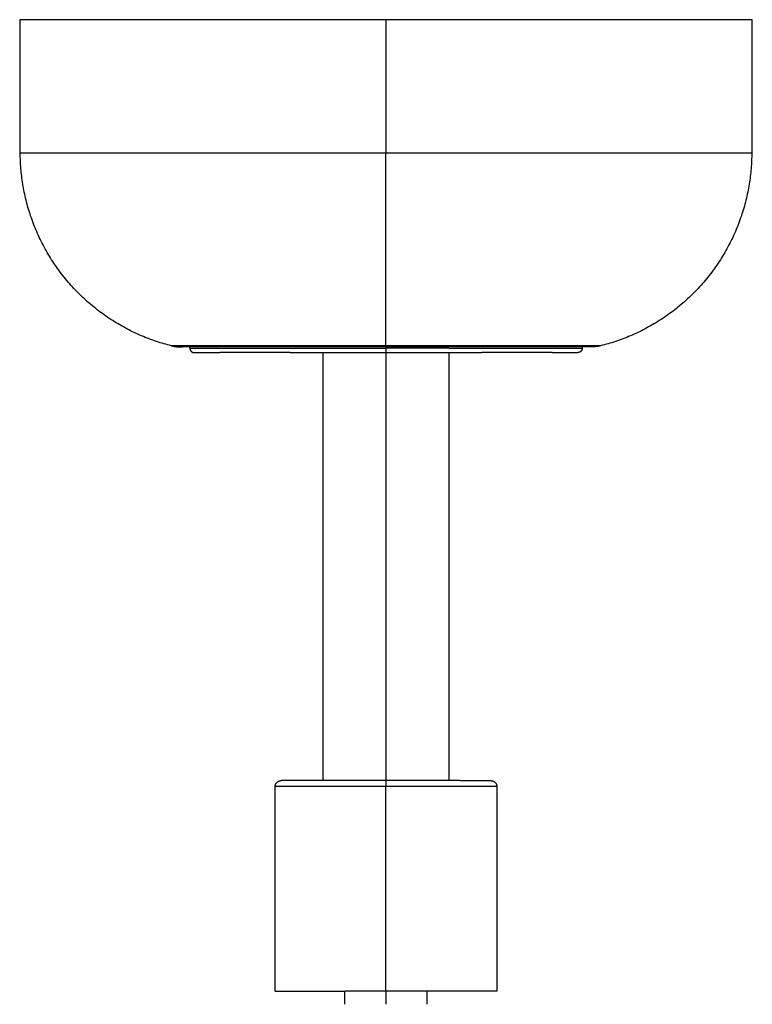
# Model space of a CAD drawing. Header units: millimetres. Extents: x -3418 to -920, y -373 to 1263.
# Tile 4 of 19: x -2903 to -2771, y -248 to -70. Entities that reach past the tile are written whole.
import ezdxf

# ---------------------------------------------------------------- set-up
doc = ezdxf.new("R2010")
doc.units = ezdxf.units.MM
doc.layers.add('Make2D$Visible$Curvas', color=7, linetype='Continuous')

msp = doc.modelspace()

# ---------------------------------------------------------------- linework, layer by layer
at = {"layer": 'Make2D$Visible$Curvas', "color": 250, "lineweight": -3, "true_color": 0x111111}
for points, weights in [([(-2836.64, -70.06), (-2902.64, -70.06), (-2902.64, -70.06)], [1, 0.707106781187, 1]), ([(-2770.63, -70.06), (-2770.63, -70.06), (-2836.64, -70.06)], [1, 0.707106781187, 1]), ([(-2836.64, -128.89), (-2836.64, -122.11), (-2836.64, -94.1)], [1, 0.789097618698, 1]), ([(-2875.37, -128.89), (-2874.63, -129.07), (-2873.87, -129.07)], [0.919146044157, 0.951562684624, 1]), ([(-2873.87, -129.07), (-2873.6, -129.07), (-2873.32, -129.05)], [1, 0.981930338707, 0.966090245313]), ([(-2799.4, -129.07), (-2799.68, -129.07), (-2799.95, -129.05)], [1, 0.981930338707, 0.966090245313]), ([(-2797.9, -128.89), (-2798.64, -129.07), (-2799.4, -129.07)], [0.919146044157, 0.951562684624, 1]), ([(-2850.02, -207.33), (-2855.56, -207.33), (-2855.56, -207.33)], [0.853553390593, 0.853553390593, 1]), ([(-2823.25, -207.33), (-2817.71, -207.33), (-2817.71, -207.33)], [0.853553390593, 0.853553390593, 1]), ([(-2856.64, -245.33), (-2856.64, -245.33), (-2844.03, -245.33)], [1, 0.78066531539, 0.889830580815]), ([(-2836.64, -245.33), (-2840.47, -245.33), (-2844.03, -245.33)], [1, 0.926441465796, 0.889830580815]), ([(-2816.63, -245.33), (-2816.63, -245.33), (-2836.64, -245.33)], [1, 0.707106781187, 1])]:
    msp.add_rational_spline(points, weights, degree=2, dxfattribs=at)
for points, degree in [([(-2902.64, -94.1), (-2902.64, -70.06)], 1), ([(-2836.64, -70.06), (-2836.64, -94.1)], 1), ([(-2770.63, -70.06), (-2770.63, -94.1)], 1), ([(-2902.64, -94.1), (-2902.64, -94.1), (-2899.2, -94.1), (-2884.53, -94.1), (-2862.54, -94.1), (-2845.31, -94.1), (-2836.64, -94.1)], 3), ([(-2836.64, -94.1), (-2827.96, -94.1), (-2810.74, -94.1), (-2788.74, -94.1), (-2774.07, -94.1), (-2770.63, -94.1), (-2770.63, -94.1)], 3), ([(-2872.05, -129.32), (-2872.05, -129.07)], 1), ([(-2872.05, -129.32), (-2872.05, -129.32), (-2868.75, -129.32), (-2855.13, -129.32), (-2842.89, -129.32), (-2836.64, -129.32)], 3), ([(-2836.64, -128.89), (-2840.51, -128.89), (-2844.33, -128.89), (-2847.97, -128.89)], 3), ([(-2836.64, -129.08), (-2836.64, -129.32)], 1), ([(-2825.3, -129.32), (-2828.92, -129.32), (-2832.75, -129.32), (-2836.64, -129.32)], 3), ([(-2801.22, -129.07), (-2801.22, -129.32)], 1), ([(-2797.9, -128.89), (-2797.9, -128.89), (-2799.04, -128.89), (-2801.21, -128.89)], 3), ([(-2871.25, -130.11), (-2871.25, -130.11), (-2869.64, -130.11), (-2866.61, -130.11)], 3), ([(-2853.94, -130.11), (-2848.73, -130.11), (-2842.75, -130.11), (-2836.64, -130.11)], 3), ([(-2847.98, -207.33), (-2847.98, -130.11)], 1), ([(-2836.64, -130.11), (-2836.64, -207.33)], 1), ([(-2836.64, -130.11), (-2830.52, -130.11), (-2824.54, -130.11), (-2819.33, -130.11)], 3), ([(-2825.3, -130.11), (-2825.3, -207.33)], 1), ([(-2806.66, -130.11), (-2803.63, -130.11), (-2802.02, -130.11), (-2802.02, -130.11)], 3), ([(-2836.64, -207.33), (-2841.86, -207.33), (-2846.59, -207.33), (-2850.02, -207.33)], 3), ([(-2823.25, -207.33), (-2826.68, -207.33), (-2831.41, -207.33), (-2836.64, -207.33)], 3), ([(-2836.64, -208.41), (-2842.16, -208.41), (-2852.16, -208.41), (-2856.64, -208.41), (-2856.64, -208.41)], 3), ([(-2856.64, -245.33), (-2856.64, -208.41)], 1), ([(-2816.63, -208.41), (-2816.63, -208.41), (-2821.11, -208.41), (-2831.11, -208.41), (-2836.64, -208.41)], 3), ([(-2836.64, -245.33), (-2836.64, -208.41)], 1), ([(-2816.63, -208.41), (-2816.63, -245.33)], 1), ([(-2844.04, -247.68), (-2844.04, -245.33)], 1), ([(-2836.64, -245.33), (-2836.64, -247.68)], 1), ([(-2829.24, -245.33), (-2829.24, -247.68)], 1)]:
    msp.add_open_spline(points, degree=degree, dxfattribs=at)
for points, weights, knots in [([(-2875.37, -128.89), (-2887.35, -125.9), (-2894.97, -116.19), (-2902.6, -106.46), (-2902.64, -94.1)], [0.999668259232, 0.894399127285, 0.894399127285, 0.894399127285, 0.999997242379], [0.038874, 0.038874, 0.038874, 24.729784, 24.729784, 49.459244, 49.459244, 49.459244]), ([(-2770.63, -94.1), (-2770.67, -106.46), (-2778.3, -116.19), (-2785.92, -125.9), (-2797.9, -128.89)], [0.999997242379, 0.894399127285, 0.894399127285, 0.894399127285, 0.999668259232], [0.000323, 0.000323, 0.000323, 24.729784, 24.729784, 49.420693, 49.420693, 49.420693]), ([(-2836.64, -129.07), (-2852.06, -129.07), (-2862.96, -129.07), (-2873.87, -129.07), (-2873.87, -129.07)], [1, 0.853553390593, 0.853553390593, 0.853553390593, 1], [0, 0, 0, 30.846471, 30.846471, 61.692941, 61.692941, 61.692941]), ([(-2872.05, -129.32), (-2872.04, -129.65), (-2871.81, -129.87), (-2871.58, -130.11), (-2871.25, -130.11)], [0.99310500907, 0.853553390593, 0.853553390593, 0.853553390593, 1], [0.015765, 0.015765, 0.015765, 0.661712, 0.661712, 1.323424, 1.323424, 1.323424]), ([(-2799.4, -129.07), (-2799.4, -129.07), (-2810.31, -129.07), (-2821.21, -129.07), (-2836.64, -129.07)], [1, 0.853553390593, 0.853553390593, 0.853553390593, 1], [0, 0, 0, 30.846471, 30.846471, 61.692941, 61.692941, 61.692941]), ([(-2801.22, -129.32), (-2801.23, -129.65), (-2801.46, -129.87), (-2801.69, -130.11), (-2802.02, -130.11)], [0.99310500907, 0.853553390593, 0.853553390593, 0.853553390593, 1], [0.015765, 0.015765, 0.015765, 0.661712, 0.661712, 1.323424, 1.323424, 1.323424]), ([(-2853.94, -130.11), (-2857.89, -130.11), (-2861.11, -130.11), (-2864.33, -130.11), (-2866.61, -130.11)], [0.868347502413, 0.853553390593, 0.853553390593, 0.853553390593, 0.868347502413], [19.561076, 19.561076, 19.561076, 28.675087, 28.675087, 37.789097, 37.789097, 37.789097]), ([(-2806.66, -130.11), (-2808.94, -130.11), (-2812.16, -130.11), (-2815.38, -130.11), (-2819.33, -130.11)], [0.868347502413, 0.853553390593, 0.853553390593, 0.853553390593, 0.868347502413], [19.561076, 19.561076, 19.561076, 28.675087, 28.675087, 37.789097, 37.789097, 37.789097]), ([(-2856.64, -208.41), (-2856.64, -207.96), (-2856.32, -207.65), (-2856.01, -207.33), (-2855.56, -207.33)], [1, 0.853553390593, 0.853553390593, 0.853553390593, 1], [0, 0, 0, 0.890294, 0.890294, 1.780587, 1.780587, 1.780587]), ([(-2817.71, -207.33), (-2817.26, -207.33), (-2816.95, -207.65), (-2816.63, -207.96), (-2816.63, -208.41)], [1, 0.853553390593, 0.853553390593, 0.853553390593, 1], [0, 0, 0, 0.890294, 0.890294, 1.780587, 1.780587, 1.780587])]:
    msp.add_rational_spline(points, weights, degree=2, knots=knots, dxfattribs=at)
for points, knots in [([(-2847.97, -128.89), (-2850.77, -128.89), (-2859.67, -128.89), (-2871.76, -128.89), (-2875.37, -128.89), (-2875.37, -128.89)], [-113.642927, -113.642927, -113.642927, -113.642927, -104.558633, -83.646906, -62.73518, -62.73518, -62.73518, -62.73518]), ([(-2836.64, -128.89), (-2836.64, -128.9), (-2836.64, -128.9), (-2836.64, -128.91), (-2836.64, -128.94), (-2836.64, -128.96), (-2836.64, -128.98), (-2836.64, -129.01), (-2836.64, -129.03), (-2836.64, -129.04), (-2836.64, -129.05), (-2836.64, -129.06), (-2836.64, -129.07)], [8.205797, 8.205797, 8.205797, 8.205797, 8.270549, 8.270549, 8.270549, 8.665806, 8.665806, 8.665806, 9.06243, 9.06243, 9.06243, 9.455978, 9.455978, 9.455978, 9.455978]), ([(-2801.21, -128.89), (-2801.77, -128.89), (-2805.46, -128.89), (-2816.4, -128.89), (-2829.79, -128.89), (-2836.64, -128.89)], [-46.101954, -46.101954, -46.101954, -46.101954, -41.823453, -20.911727, 0, 0, 0, 0]), ([(-2836.64, -129.32), (-2836.64, -129.33), (-2836.64, -129.33), (-2836.64, -129.34), (-2836.64, -129.37), (-2836.64, -129.4), (-2836.64, -129.43), (-2836.64, -129.45), (-2836.64, -129.48), (-2836.64, -129.51), (-2836.64, -129.54), (-2836.64, -129.56), (-2836.64, -129.59), (-2836.64, -129.62), (-2836.64, -129.64), (-2836.64, -129.67), (-2836.64, -129.69), (-2836.64, -129.72), (-2836.64, -129.74), (-2836.64, -129.77), (-2836.64, -129.79), (-2836.64, -129.81), (-2836.64, -129.84), (-2836.64, -129.86), (-2836.64, -129.88), (-2836.64, -129.88), (-2836.64, -129.89), (-2836.64, -129.89), (-2836.64, -129.91), (-2836.64, -129.93), (-2836.64, -129.94), (-2836.64, -129.96), (-2836.64, -129.98), (-2836.64, -129.99), (-2836.64, -130.01), (-2836.64, -130.02), (-2836.64, -130.03), (-2836.64, -130.05), (-2836.64, -130.06), (-2836.64, -130.07), (-2836.64, -130.08), (-2836.64, -130.08), (-2836.64, -130.09), (-2836.64, -130.1), (-2836.64, -130.1), (-2836.64, -130.1)], [0.013503, 0.013503, 0.013503, 0.013503, 0.029673, 0.029673, 0.029673, 0.115677, 0.115677, 0.115677, 0.201582, 0.201582, 0.201582, 0.286586, 0.286586, 0.286586, 0.37102, 0.37102, 0.37102, 0.457421, 0.457421, 0.457421, 0.544342, 0.544342, 0.544342, 0.632068, 0.632068, 0.632068, 0.647446, 0.647446, 0.647446, 0.730143, 0.730143, 0.730143, 0.817762, 0.817762, 0.817762, 0.904886, 0.904886, 0.904886, 0.991831, 0.991831, 0.991831, 1.078925, 1.078925, 1.078925, 1.166463, 1.166463, 1.166463, 1.166463]), ([(-2825.3, -129.32), (-2823.08, -129.32), (-2815.32, -129.32), (-2804.52, -129.32), (-2801.22, -129.32), (-2801.22, -129.32)], [11.870875, 11.870875, 11.870875, 11.870875, 19.118992, 38.237983, 57.356975, 57.356975, 57.356975, 57.356975]), ([(-2836.64, -207.33), (-2836.64, -207.34), (-2836.64, -207.34), (-2836.64, -207.35), (-2836.64, -207.35), (-2836.64, -207.36), (-2836.64, -207.37), (-2836.64, -207.38), (-2836.64, -207.39), (-2836.64, -207.4), (-2836.64, -207.42), (-2836.64, -207.43), (-2836.64, -207.45), (-2836.64, -207.46), (-2836.64, -207.48), (-2836.64, -207.5), (-2836.64, -207.52), (-2836.64, -207.54), (-2836.64, -207.56), (-2836.64, -207.59), (-2836.64, -207.61), (-2836.64, -207.64), (-2836.64, -207.64), (-2836.64, -207.64), (-2836.64, -207.65), (-2836.64, -207.65), (-2836.64, -207.66), (-2836.64, -207.66), (-2836.64, -207.68), (-2836.64, -207.69), (-2836.64, -207.7), (-2836.64, -207.73), (-2836.64, -207.76), (-2836.64, -207.79), (-2836.64, -207.82), (-2836.64, -207.85), (-2836.64, -207.88), (-2836.64, -207.91), (-2836.64, -207.95), (-2836.64, -207.98), (-2836.64, -208.01), (-2836.64, -208.05), (-2836.64, -208.08), (-2836.64, -208.12), (-2836.64, -208.15), (-2836.64, -208.19), (-2836.64, -208.22), (-2836.64, -208.26), (-2836.64, -208.3), (-2836.64, -208.33), (-2836.64, -208.37), (-2836.64, -208.41)], [5.142924, 5.142924, 5.142924, 5.142924, 5.249227, 5.249227, 5.249227, 5.356052, 5.356052, 5.356052, 5.461918, 5.461918, 5.461918, 5.569535, 5.569535, 5.569535, 5.677395, 5.677395, 5.677395, 5.785888, 5.785888, 5.785888, 5.895339, 5.895339, 5.895339, 5.912619, 5.912619, 5.912619, 5.935217, 5.935217, 5.935217, 5.987998, 5.987998, 5.987998, 6.098026, 6.098026, 6.098026, 6.207359, 6.207359, 6.207359, 6.316288, 6.316288, 6.316288, 6.425165, 6.425165, 6.425165, 6.534333, 6.534333, 6.534333, 6.644093, 6.644093, 6.644093, 6.752409, 6.752409, 6.752409, 6.752409])]:
    msp.add_open_spline(points, degree=3, knots=knots, dxfattribs=at)

doc.saveas('drawing.dxf')
